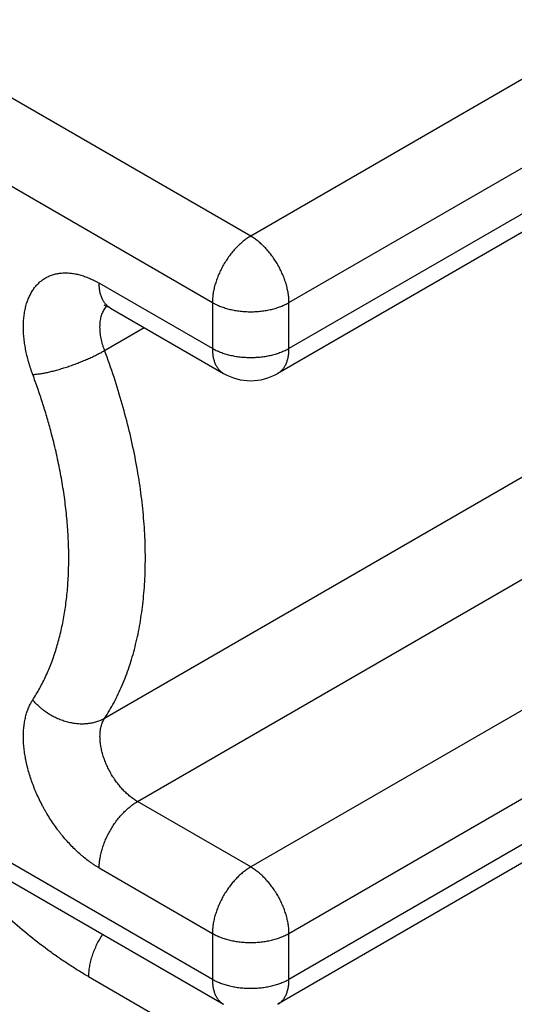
# Model space of a CAD drawing. Header units: inches. Extents: x 0 to 34, y 0 to 22.
# Tile 17 of 119: x 3.161 to 3.304, y 17.059 to 17.345. Entities that reach past the tile are written whole.
import ezdxf

# ---------------------------------------------------------------- set-up
doc = ezdxf.new("R2010")
doc.units = ezdxf.units.IN
doc.header["$LTSCALE"] = 1.87
doc.header["$MEASUREMENT"] = 0
doc.layers.get('0').update_dxf_attribs({"linetype": 'CONTINUOUS'})

msp = doc.modelspace()

# ---------------------------------------------------------------- linework, layer by layer
at = {"color": 7, "linetype": 'CONTINUOUS'}
for p, q in [((3.3892296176, 17.3752351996), (3.2277642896, 17.2820071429)), ((3.2277642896, 17.2820071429), (3.1008608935, 17.3552795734)), ((3.2388998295, 17.2627198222), (3.4003651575, 17.3559478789)), ((3.4003651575, 17.342559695), (3.2388998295, 17.2493316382)), ((3.0897253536, 17.3359922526), (3.2166287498, 17.2627198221)), ((3.3971040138, 17.3353512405), (3.2356386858, 17.2421231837)), ((3.2166287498, 17.2493316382), (3.1837125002, 17.2683370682)), ((3.1869736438, 17.2611286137), (3.1851158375, 17.2619678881)), ((3.1854093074, 17.2610663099), (3.1859294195, 17.2617068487)), ((3.1869736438, 17.2611286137), (3.2198898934, 17.2421231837)), ((3.2166287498, 17.2627198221), (3.2166287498, 17.2493316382)), ((3.2388998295, 17.2493316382), (3.2388998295, 17.2627198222)), ((3.1852906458, 17.2487937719), (3.1968137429, 17.2554470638)), ((3.3467559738, 17.2351525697), (3.1852906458, 17.1419245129)), ((3.1948480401, 17.1177728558), (3.3563133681, 17.2110009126)), ((3.3892296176, 17.1919954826), (3.2277642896, 17.0987674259)), ((3.2388998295, 17.0794801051), (3.4003651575, 17.1727081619)), ((3.4003651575, 17.1593199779), (3.2388998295, 17.0660919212)), ((3.3971040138, 17.1521115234), (3.2356386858, 17.0588834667)), ((3.2166287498, 17.0660919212), (3.0897253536, 17.1393643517)), ((3.0929864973, 17.1321558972), (3.2198898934, 17.0588834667)), ((3.2277642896, 17.0987674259), (3.1948480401, 17.1177728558)), ((3.1837125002, 17.098485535), (3.2166287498, 17.0794801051)), ((3.2166287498, 17.0794801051), (3.2166287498, 17.0660919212)), ((3.2388998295, 17.0660919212), (3.2388998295, 17.0794801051)), ((3.1805953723, 17.0669248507), (3.3579764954, 16.9645072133))]:
    msp.add_line(p, q, dxfattribs=at)
for centre, radius, start, end in [((3.2277642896, 17.2557611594), 0.0157480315, 239.9992004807, 300.000000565), ((3.0055869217, 17.1813451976), 0.1698837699, 14.1557756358, 15.0918212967)]:
    msp.add_arc(centre, radius, start, end, dxfattribs=at)
for points, knots in [([(3.2277642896, 17.2820071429), (3.2273912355, 17.2817917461), (3.2266471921, 17.2813179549), (3.22556801, 17.2805074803), (3.2245099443, 17.2795882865), (3.2234831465, 17.2785693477), (3.2224973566, 17.2774602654), (3.2215619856, 17.2762716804), (3.2206859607, 17.2750149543), (3.2198776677, 17.2737021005), (3.2191448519, 17.2723456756), (3.2184945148, 17.2709586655), (3.2179328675, 17.2695543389), (3.2174652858, 17.2681461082), (3.217096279, 17.2667474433), (3.2168292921, 17.2653715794), (3.2166670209, 17.2640317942), (3.2166287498, 17.2631505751), (3.2166287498, 17.2627198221)], [0, 0, 0, 0, 0.0558351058, 0.1141835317, 0.1747853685, 0.2373570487, 0.3015533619, 0.3669977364, 0.4332883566, 0.5000061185, 0.566723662, 0.6330136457, 0.6984569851, 0.7626518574, 0.8252216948, 0.8858214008, 0.9441674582, 1, 1, 1, 1]), ([(3.2356383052, 17.2736948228), (3.2353812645, 17.2741400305), (3.2348428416, 17.2750140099), (3.2339669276, 17.2762708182), (3.2330314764, 17.2774602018), (3.2320454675, 17.2785694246), (3.2310186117, 17.2795885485), (3.2299598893, 17.2805076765), (3.2288806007, 17.281318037), (3.2281369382, 17.2817919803), (3.2277642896, 17.2820071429)], [0, 0, 0, 0, 0.1332654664, 0.2659357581, 0.396917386, 0.5252959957, 0.6504225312, 0.7716971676, 0.8884520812, 1, 1, 1, 1]), ([(3.2388998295, 17.2627198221), (3.2388998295, 17.2631501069), (3.2388612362, 17.2640310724), (3.238699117, 17.2653708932), (3.2384325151, 17.2667472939), (3.2380633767, 17.2681461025), (3.2375957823, 17.2695545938), (3.2370334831, 17.2709593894), (3.2363830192, 17.2723463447), (3.2358953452, 17.2732496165), (3.2356383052, 17.2736948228)], [0, 0, 0, 0, 0.1115454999, 0.2282985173, 0.3495718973, 0.4746979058, 0.6030767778, 0.7340595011, 0.8667317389, 1, 1, 1, 1]), ([(3.1643902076, 17.2418222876), (3.1642762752, 17.2421280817), (3.1640554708, 17.2427399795), (3.1637431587, 17.2436606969), (3.1634518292, 17.2445806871), (3.163093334, 17.2457993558), (3.1626989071, 17.2473145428), (3.1623112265, 17.2491226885), (3.1620120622, 17.2509047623), (3.1618042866, 17.2526534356), (3.1617074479, 17.254087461), (3.1616770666, 17.2552111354), (3.1616772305, 17.256034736), (3.1617000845, 17.2568447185), (3.1617608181, 17.2578959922), (3.1618930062, 17.2591715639), (3.1621053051, 17.2604130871), (3.162321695, 17.2613684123), (3.162504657, 17.2620591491), (3.1627094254, 17.2627300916), (3.1630090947, 17.2635891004), (3.1634373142, 17.2646111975), (3.1639456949, 17.2655745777), (3.1643941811, 17.266295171), (3.1647478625, 17.2668070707), (3.1651211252, 17.2672942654), (3.1655140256, 17.2677558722), (3.1659261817, 17.2681912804), (3.1663572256, 17.2685999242), (3.1668066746, 17.268981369), (3.1672739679, 17.2693353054), (3.1677584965, 17.2696615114), (3.1682595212, 17.2699600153), (3.1687765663, 17.2702305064), (3.1693093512, 17.2704722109), (3.169857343, 17.2706847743), (3.1704199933, 17.2708678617), (3.1709966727, 17.271021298), (3.1715867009, 17.2711450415), (3.1721893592, 17.2712391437), (3.1728039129, 17.2713039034), (3.1734297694, 17.2713393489), (3.174285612, 17.2713468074), (3.1753826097, 17.2712790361), (3.1764886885, 17.2711131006), (3.177387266, 17.2709229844), (3.1780740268, 17.2707500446), (3.1787666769, 17.2705483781), (3.1794644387, 17.2703176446), (3.1801666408, 17.2700580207), (3.1808725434, 17.2697697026), (3.1815813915, 17.2694530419), (3.1821713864, 17.2691671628), (3.1826442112, 17.2689249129), (3.1831213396, 17.2686715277), (3.1834766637, 17.2684732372), (3.1837125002, 17.2683370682)], [0, 0, 0, 0, 0.0208645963, 0.0415891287, 0.0621589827, 0.0825604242, 0.1228043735, 0.1622313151, 0.200758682, 0.2382978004, 0.274778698, 0.2926092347, 0.3101612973, 0.3274307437, 0.3444104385, 0.3774809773, 0.4093665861, 0.4248739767, 0.4400975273, 0.4550431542, 0.469714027, 0.4982539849, 0.5258071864, 0.5392544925, 0.5525037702, 0.5655729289, 0.5784793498, 0.5912435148, 0.6038879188, 0.6164366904, 0.6289150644, 0.6413488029, 0.6537636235, 0.6661848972, 0.678638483, 0.6911503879, 0.7037461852, 0.7164504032, 0.7292860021, 0.7422739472, 0.7554327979, 0.7687808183, 0.7823376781, 0.8101373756, 0.8389498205, 0.8537621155, 0.8688501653, 0.8842191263, 0.8998772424, 0.9158291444, 0.9320771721, 0.9486213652, 0.9654595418, 0.9739879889, 0.982588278, 1, 1, 1, 1]), ([(3.1869740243, 17.261128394), (3.1868451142, 17.2612028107), (3.1865929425, 17.2613631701), (3.186235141, 17.2616358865), (3.1858981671, 17.2619402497), (3.1855828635, 17.2622754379), (3.1852900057, 17.2626406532), (3.1850204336, 17.2630350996), (3.1847747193, 17.2634577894), (3.1844755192, 17.2640657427), (3.1841656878, 17.2648947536), (3.1839499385, 17.2657783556), (3.1838276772, 17.2665260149), (3.1837378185, 17.2673200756), (3.1837125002, 17.2679274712), (3.1837125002, 17.2683370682)], [0, 0, 0, 0, 0.0539089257, 0.1080772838, 0.1627543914, 0.2181766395, 0.274566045, 0.3321291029, 0.3910502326, 0.4514875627, 0.5773696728, 0.710667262, 0.7802153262, 0.8516543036, 1, 1, 1, 1]), ([(3.1839491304, 17.2556171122), (3.1839491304, 17.2558865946), (3.1839640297, 17.2564169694), (3.1840331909, 17.2571963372), (3.1841484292, 17.2579430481), (3.1843093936, 17.2586533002), (3.1845159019, 17.2593235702), (3.1847668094, 17.2599510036), (3.1850609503, 17.2605330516), (3.1852886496, 17.260894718), (3.1854093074, 17.2610663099)], [0, 0, 0, 0, 0.1411525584, 0.2777281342, 0.4095753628, 0.5366055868, 0.6588489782, 0.7765644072, 0.8901259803, 1, 1, 1, 1]), ([(3.2166287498, 17.2627198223), (3.2170018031, 17.262504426), (3.2177841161, 17.2620969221), (3.2190255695, 17.2615675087), (3.2203506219, 17.2611107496), (3.2217464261, 17.2607309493), (3.2231997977, 17.2604317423), (3.2246968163, 17.2602159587), (3.2262231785, 17.2600856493), (3.2277642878, 17.2600420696), (3.2293053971, 17.2600856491), (3.2308317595, 17.2602159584), (3.2323287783, 17.2604317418), (3.2337821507, 17.2607309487), (3.2351779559, 17.2611107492), (3.2365030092, 17.2615675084), (3.237744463, 17.262096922), (3.2385267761, 17.262504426), (3.2388998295, 17.2627198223)], [0, 0, 0, 0, 0.0558345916, 0.1141822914, 0.1747832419, 0.2373539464, 0.3015493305, 0.3669928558, 0.4332827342, 0.4999999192, 0.5667171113, 0.6330069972, 0.6984505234, 0.7626459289, 0.825216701, 0.8858176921, 0.9441654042, 1, 1, 1, 1]), ([(3.1852906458, 17.2487937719), (3.185181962, 17.2490854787), (3.1849770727, 17.2496691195), (3.184619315, 17.250831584), (3.1842698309, 17.252267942), (3.1840514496, 17.2536979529), (3.183964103, 17.2548084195), (3.1839491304, 17.2553502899), (3.1839491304, 17.2556171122)], [0, 0, 0, 0, 0.1336290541, 0.2654447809, 0.5220029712, 0.7674351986, 0.8854619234, 1, 1, 1, 1]), ([(3.1643902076, 17.2418222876), (3.1645542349, 17.2418313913), (3.1648911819, 17.2418551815), (3.165408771, 17.2419052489), (3.1659511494, 17.2419705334), (3.1667206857, 17.2420798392), (3.1677334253, 17.2422547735), (3.1687739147, 17.2424709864), (3.1696404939, 17.2426710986), (3.1705477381, 17.2428942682), (3.1717092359, 17.2432055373), (3.1731255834, 17.2436233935), (3.1745652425, 17.244085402), (3.1760141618, 17.2445874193), (3.177458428, 17.245124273), (3.1788840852, 17.2456908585), (3.1802775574, 17.2462819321), (3.1816258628, 17.2468917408), (3.1829158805, 17.2475147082), (3.1841344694, 17.2481441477), (3.184915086, 17.2485769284), (3.1852906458, 17.2487937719)], [0, 0, 0, 0, 0.0222192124, 0.0456793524, 0.0703253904, 0.0961002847, 0.15079906, 0.2092948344, 0.2398109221, 0.2710869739, 0.335655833, 0.4024291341, 0.4707953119, 0.5401353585, 0.6098105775, 0.6791771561, 0.7476106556, 0.8145167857, 0.8793034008, 0.9413456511, 1, 1, 1, 1]), ([(3.197141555, 17.188516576), (3.197141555, 17.1908743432), (3.1970095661, 17.1956616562), (3.1964385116, 17.2029234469), (3.1954925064, 17.2103466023), (3.1941761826, 17.2179010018), (3.1924942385, 17.2255578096), (3.1904534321, 17.2332879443), (3.1880614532, 17.2410597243), (3.1862510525, 17.246216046), (3.1852906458, 17.2487937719)], [0, 0, 0, 0, 0.1145565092, 0.232561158, 0.353780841, 0.4780051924, 0.6050127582, 0.7345550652, 0.8663459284, 1, 1, 1, 1]), ([(3.2166287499, 17.2493316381), (3.2166287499, 17.2489215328), (3.2166618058, 17.2481219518), (3.2168191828, 17.2469641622), (3.2170413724, 17.2460559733), (3.2172728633, 17.2453786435), (3.2175313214, 17.2447524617), (3.2178424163, 17.2441677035), (3.2182060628, 17.2436354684), (3.2184988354, 17.2432700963), (3.2188140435, 17.2429348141), (3.2191510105, 17.2426304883), (3.2195088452, 17.2423579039), (3.2197610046, 17.2421976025), (3.2198898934, 17.2421231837)], [0, 0, 0, 0, 0.1485438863, 0.2894093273, 0.4225806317, 0.4864244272, 0.5485214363, 0.667839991, 0.7254200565, 0.7818219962, 0.8372498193, 0.8919262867, 0.946092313, 1, 1, 1, 1]), ([(3.2388998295, 17.2493316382), (3.2385267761, 17.2491162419), (3.237744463, 17.2487087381), (3.2365030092, 17.2481793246), (3.2351779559, 17.2477225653), (3.2337821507, 17.2473427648), (3.2323287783, 17.2470435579), (3.2308317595, 17.2468277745), (3.2293053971, 17.2466974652), (3.2277642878, 17.2466538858), (3.2262231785, 17.2466974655), (3.2246968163, 17.2468277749), (3.2231997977, 17.2470435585), (3.2217464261, 17.2473427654), (3.2203506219, 17.2477225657), (3.2190255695, 17.2481793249), (3.2177841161, 17.2487087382), (3.2170018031, 17.2491162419), (3.2166287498, 17.2493316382)], [0, 0, 0, 0, 0.0558345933, 0.1141823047, 0.1747832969, 0.2373540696, 0.3015494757, 0.3669930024, 0.4332828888, 0.5000000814, 0.5667172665, 0.6330071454, 0.6984506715, 0.7626460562, 0.8252167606, 0.8858177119, 0.944165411, 1, 1, 1, 1]), ([(3.2356386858, 17.2421231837), (3.2357673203, 17.2421974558), (3.2360191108, 17.2423576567), (3.2363765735, 17.242630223), (3.2367136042, 17.2429346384), (3.2370291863, 17.2432699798), (3.237322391, 17.243635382), (3.2376863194, 17.2441675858), (3.2379973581, 17.2447523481), (3.2382558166, 17.2453784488), (3.2384873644, 17.2460560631), (3.2386623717, 17.2467731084), (3.2387846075, 17.2475206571), (3.2388744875, 17.2483146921), (3.2388998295, 17.2489220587), (3.2388998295, 17.2493316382)], [0, 0, 0, 0, 0.0537998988, 0.1079370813, 0.1626357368, 0.2181070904, 0.274548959, 0.3321468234, 0.4514469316, 0.5135275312, 0.5773720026, 0.7106603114, 0.7802092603, 0.8516506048, 1, 1, 1, 1]), ([(2.8106296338, 17.247010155), (2.8275685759, 17.234772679), (2.8614745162, 17.2105525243), (2.9125672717, 17.1748880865), (2.9637301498, 17.1400075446), (3.0149526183, 17.105919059), (3.0662247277, 17.0726289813), (3.1175369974, 17.0401437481), (3.168878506, 17.0084693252), (3.2032361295, 16.9878264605), (3.2204170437, 16.9776429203)], [0, 0, 0, 0, 0.1277953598, 0.2548150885, 0.3810436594, 0.5064691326, 0.631084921, 0.754884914, 0.8778601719, 1, 1, 1, 1]), ([(3.1696113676, 17.2255772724), (3.1692461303, 17.2269318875), (3.1684786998, 17.2296455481), (3.1674363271, 17.2330215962), (3.1665493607, 17.2357260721), (3.1658563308, 17.2377596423), (3.1651374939, 17.2397931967), (3.16464216, 17.2411460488), (3.1643902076, 17.2418222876)], [0, 0, 0, 0, 0.2465802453, 0.4955845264, 0.6209309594, 0.7468015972, 0.8731675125, 1, 1, 1, 1]), ([(3.1643902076, 17.1473132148), (3.1647462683, 17.1478577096), (3.1654414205, 17.1489677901), (3.1664276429, 17.1506817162), (3.167362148, 17.1524541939), (3.1685465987, 17.1549114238), (3.1696148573, 17.1574663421), (3.1705687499, 17.1601069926), (3.1712349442, 17.1621544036), (3.1718463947, 17.1642523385), (3.1724032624, 17.1663991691), (3.1729051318, 17.168593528), (3.1735041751, 17.1716032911), (3.1741084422, 17.1754796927), (3.1745144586, 17.1794391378), (3.1747270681, 17.1826839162), (3.1748304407, 17.1851716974), (3.1748769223, 17.1876945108), (3.1748670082, 17.190250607), (3.1748003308, 17.1928383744), (3.1746341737, 17.1963497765), (3.1742806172, 17.200808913), (3.1736296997, 17.2062273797), (3.1729021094, 17.2107908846), (3.1722104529, 17.2144783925), (3.1716345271, 17.2172729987), (3.1710037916, 17.2200812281), (3.1705486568, 17.2219537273), (3.1703120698, 17.2228918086)], [0, 0, 0, 0, 0.0250659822, 0.0504494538, 0.0761710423, 0.1022491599, 0.155530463, 0.1827671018, 0.2104115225, 0.2384704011, 0.2669482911, 0.2958512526, 0.3251869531, 0.3851716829, 0.4469281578, 0.478470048, 0.5104470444, 0.5428524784, 0.575679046, 0.6089229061, 0.6425807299, 0.7111115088, 0.781212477, 0.8527961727, 0.8891124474, 0.925758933, 0.9627252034, 1, 1, 1, 1]), ([(2.7924284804, 17.219779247), (2.8094441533, 17.2074863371), (2.8435039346, 17.1831569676), (2.9117224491, 17.1355407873), (2.9971544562, 17.0779804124), (3.0833080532, 17.0227247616), (3.1523024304, 16.9801570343), (3.1868160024, 16.9594197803), (3.204074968, 16.9491899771)], [0, 0, 0, 0, 0.1277955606, 0.2548146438, 0.5064648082, 0.7548804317, 0.8778583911, 1, 1, 1, 1]), ([(3.1852906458, 17.1419245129), (3.1862717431, 17.1434248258), (3.1881220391, 17.146572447), (3.190511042, 17.1516033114), (3.1925460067, 17.1569961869), (3.1942199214, 17.1627281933), (3.1955265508, 17.1687775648), (3.1962991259, 17.1740178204), (3.1967344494, 17.1783440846), (3.197050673, 17.1828301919), (3.197141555, 17.1862315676), (3.197141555, 17.188516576)], [0, 0, 0, 0, 0.1103576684, 0.2244051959, 0.3424669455, 0.464824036, 0.591685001, 0.7231716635, 0.7906741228, 0.8593299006, 1, 1, 1, 1]), ([(2.675510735, 17.1482002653), (2.694563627, 17.1344355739), (2.7327048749, 17.1072273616), (2.8091082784, 17.0541191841), (2.8859432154, 17.0027918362), (2.9631790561, 16.9533106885), (3.0209385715, 16.9173512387), (3.0787264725, 16.8824174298), (3.136528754, 16.8485176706), (3.1943312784, 16.8156605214), (3.2521196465, 16.7838539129), (3.3098800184, 16.7531055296), (3.3865191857, 16.7136926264), (3.4633602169, 16.6762466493), (3.5403608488, 16.6408407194), (3.5787982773, 16.6238682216), (3.5979983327, 16.6155674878)], [0, 0, 0, 0, 0.0660689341, 0.1316882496, 0.2615409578, 0.3257647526, 0.3895133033, 0.4527820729, 0.5155665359, 0.5778624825, 0.6396662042, 0.7009743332, 0.7617842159, 0.8818994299, 0.9412036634, 1, 1, 1, 1]), ([(3.1837125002, 17.098485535), (3.1835930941, 17.0985544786), (3.1833543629, 17.0986947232), (3.1829978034, 17.0989108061), (3.1826413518, 17.0991332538), (3.1821647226, 17.0994396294), (3.1815700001, 17.0998387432), (3.1806185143, 17.1005132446), (3.1796801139, 17.1012330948), (3.178756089, 17.1019949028), (3.1778278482, 17.1027964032), (3.1766834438, 17.1038535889), (3.1753474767, 17.1051996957), (3.1740469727, 17.1066246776), (3.1729999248, 17.1078685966), (3.1721835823, 17.1088970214), (3.1713792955, 17.1099517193), (3.1704070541, 17.1113064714), (3.1692990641, 17.112981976), (3.1684260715, 17.1144160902), (3.1677587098, 17.1155834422), (3.1671139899, 17.1167618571), (3.1663520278, 17.1182529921), (3.1656492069, 17.1197680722), (3.1651247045, 17.120989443), (3.164751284, 17.1219067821), (3.1643974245, 17.1228261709), (3.1639542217, 17.1240492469), (3.1634519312, 17.1255770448), (3.1630170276, 17.1271117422), (3.1627128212, 17.1283333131), (3.1625074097, 17.1292406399), (3.1623239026, 17.1301424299), (3.1621105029, 17.1313287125), (3.1618996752, 17.1327917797), (3.1617632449, 17.1342437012), (3.1617010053, 17.1353836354), (3.1616774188, 17.1362204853), (3.1616765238, 17.1370445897), (3.1617059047, 17.1381159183), (3.1617990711, 17.1394185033), (3.1619718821, 17.1406898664), (3.1621569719, 17.1416708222), (3.1623168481, 17.1423814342), (3.1624987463, 17.1430729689), (3.1627685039, 17.1439599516), (3.163084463, 17.1448145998), (3.1634479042, 17.1456310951), (3.1636918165, 17.1461199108), (3.163897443, 17.146499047), (3.1640562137, 17.1467763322), (3.1642199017, 17.1470478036), (3.1643328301, 17.147225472), (3.1643902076, 17.1473132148)], [0, 0, 0, 0, 0.0072621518, 0.0145825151, 0.0219588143, 0.0293916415, 0.0444248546, 0.0596777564, 0.0908159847, 0.1066881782, 0.1227495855, 0.1554048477, 0.1887180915, 0.2226097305, 0.2569884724, 0.2743320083, 0.2917637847, 0.3268445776, 0.3621361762, 0.3975387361, 0.4152515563, 0.4329553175, 0.4682840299, 0.503426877, 0.520899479, 0.5382908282, 0.5555895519, 0.5727830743, 0.6068054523, 0.6402710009, 0.6567717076, 0.673106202, 0.689265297, 0.705238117, 0.7365859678, 0.7670894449, 0.7820119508, 0.7967096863, 0.8111784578, 0.8254115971, 0.8531514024, 0.879915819, 0.8929367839, 0.9057207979, 0.9182713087, 0.9305894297, 0.954542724, 0.9661979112, 0.9776504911, 0.983304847, 0.9889132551, 0.9944781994, 1, 1, 1, 1]), ([(3.1852906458, 17.1419245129), (3.1849231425, 17.1417123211), (3.1841533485, 17.1413262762), (3.1831382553, 17.1409503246), (3.1822913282, 17.1407102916), (3.1814125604, 17.1405098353), (3.1802770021, 17.1403405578), (3.1788778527, 17.1402673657), (3.1774469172, 17.1403240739), (3.1759978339, 17.1405095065), (3.1745442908, 17.1408215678), (3.1731005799, 17.1412583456), (3.1716802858, 17.1418144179), (3.1702970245, 17.1424847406), (3.1689641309, 17.1432633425), (3.1679047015, 17.1439964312), (3.167093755, 17.1446302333), (3.1663117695, 17.1452920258), (3.1653898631, 17.1461689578), (3.1647112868, 17.1469246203), (3.1643902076, 17.1473132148)], [0, 0, 0, 0, 0.0546348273, 0.1105959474, 0.1390910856, 0.1679228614, 0.2265936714, 0.2866434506, 0.3480475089, 0.4107147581, 0.4744983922, 0.5392274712, 0.604694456, 0.6706689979, 0.7369240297, 0.8032399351, 0.8363585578, 0.8694054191, 0.9351018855, 1, 1, 1, 1]), ([(2.6723798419, 17.143603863), (2.691447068, 17.1298288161), (2.7296170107, 17.1026001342), (2.8060778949, 17.0494520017), (2.8829706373, 16.9980860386), (2.9602645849, 16.9485676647), (3.0180675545, 16.9125811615), (3.0758989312, 16.8776210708), (3.1337446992, 16.8436958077), (3.1915907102, 16.8108139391), (3.2494225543, 16.7789834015), (3.3072263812, 16.7482118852), (3.3839232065, 16.7087693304), (3.4608220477, 16.6712951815), (3.5378806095, 16.6358626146), (3.5763469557, 16.6188773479), (3.5955614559, 16.6105703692)], [0, 0, 0, 0, 0.0660689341, 0.1316882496, 0.2615409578, 0.3257647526, 0.3895133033, 0.4527820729, 0.5155665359, 0.5778624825, 0.6396662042, 0.7009743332, 0.7617842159, 0.8818994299, 0.9412036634, 1, 1, 1, 1]), ([(3.1839491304, 17.136650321), (3.1839491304, 17.1369088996), (3.1839627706, 17.1374179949), (3.184045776, 17.1383986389), (3.1842499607, 17.1395514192), (3.1846664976, 17.1408182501), (3.1850650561, 17.1415795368), (3.1852906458, 17.1419245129)], [0, 0, 0, 0, 0.1407030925, 0.2769308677, 0.5353164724, 0.7757115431, 1, 1, 1, 1]), ([(3.1948480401, 17.1177728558), (3.1944833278, 17.1179834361), (3.1937554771, 17.1184472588), (3.1926990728, 17.1192404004), (3.191662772, 17.1201401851), (3.1906577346, 17.1211378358), (3.1896928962, 17.1222231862), (3.188777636, 17.1233864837), (3.1879203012, 17.1246164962), (3.1871289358, 17.1259013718), (3.1864118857, 17.1272291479), (3.1857753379, 17.1285866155), (3.1852255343, 17.1299608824), (3.1847680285, 17.1313391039), (3.1844065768, 17.1327082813), (3.1841455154, 17.1340555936), (3.1839868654, 17.1353669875), (3.1839491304, 17.1362292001), (3.1839491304, 17.136650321)], [0, 0, 0, 0, 0.0557719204, 0.1141483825, 0.174795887, 0.2373756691, 0.3015580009, 0.3669928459, 0.4332846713, 0.5000060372, 0.5667271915, 0.633018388, 0.6984521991, 0.7626331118, 0.8252111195, 0.8858565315, 0.9442306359, 1, 1, 1, 1]), ([(3.1837125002, 17.098485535), (3.1837125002, 17.0989157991), (3.1837510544, 17.0997967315), (3.183913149, 17.1011365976), (3.1841798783, 17.1025131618), (3.1845491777, 17.103912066), (3.1850166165, 17.1053202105), (3.1855783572, 17.1067243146), (3.1862287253, 17.1081112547), (3.1869613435, 17.1094678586), (3.1877698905, 17.1107806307), (3.1886458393, 17.1120373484), (3.189580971, 17.1132259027), (3.1905667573, 17.1143348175), (3.1915936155, 17.1153541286), (3.1926524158, 17.1162734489), (3.193731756, 17.1170838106), (3.1944754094, 17.1175577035), (3.1948480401, 17.1177728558)], [0, 0, 0, 0, 0.0557693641, 0.1141434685, 0.1747888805, 0.2373668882, 0.3015478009, 0.366981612, 0.4332728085, 0.4999939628, 0.5667153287, 0.6330071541, 0.698441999, 0.7626243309, 0.825204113, 0.8858516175, 0.9442280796, 1, 1, 1, 1]), ([(3.5345551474, 16.5753460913), (3.5153406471, 16.5836530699), (3.476874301, 16.6006383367), (3.3998157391, 16.6360709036), (3.322916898, 16.6735450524), (3.2462200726, 16.7129876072), (3.1884162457, 16.7437591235), (3.1305844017, 16.7755896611), (3.0727383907, 16.8084715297), (3.0148926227, 16.8423967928), (2.957061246, 16.8773568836), (2.8992582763, 16.9133433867), (2.8219643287, 16.9628617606), (2.7450715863, 17.0142277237), (2.6686107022, 17.0673758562), (2.6304407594, 17.0946045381), (2.6113735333, 17.108379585)], [0, 0, 0, 0, 0.0587963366, 0.1181005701, 0.2382157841, 0.2990256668, 0.3603337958, 0.4221375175, 0.4844334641, 0.5472179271, 0.6104866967, 0.6742352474, 0.7384590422, 0.8683117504, 0.9339310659, 1, 1, 1, 1]), ([(3.1805953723, 17.0669248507), (3.1795933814, 17.0675035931), (3.1775899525, 17.0687009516), (3.1746133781, 17.0705967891), (3.1716434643, 17.0726048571), (3.1676692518, 17.075449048), (3.1627426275, 17.0792763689), (3.1569555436, 17.0842473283), (3.151277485, 17.0896051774), (3.1466790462, 17.0943512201), (3.1430761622, 17.0983188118), (3.13950335, 17.1024252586), (3.1369117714, 17.1056002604), (3.1352223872, 17.107757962)], [0, 0, 0, 0, 0.0565353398, 0.1140153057, 0.1724036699, 0.2316745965, 0.3527690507, 0.477068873, 0.6042759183, 0.7340697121, 0.7998327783, 0.866108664, 1, 1, 1, 1]), ([(2.6026092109, 17.1004851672), (2.6216910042, 17.0866995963), (2.6598901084, 17.059450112), (2.7364094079, 17.0062613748), (2.8133608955, 16.9548561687), (2.8907138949, 16.9052999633), (2.9485610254, 16.8692859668), (3.0064365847, 16.8342991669), (3.0643265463, 16.8003479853), (3.122216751, 16.7674409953), (3.180092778, 16.7355861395), (3.2379407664, 16.704791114), (3.3146961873, 16.6653184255), (3.3916537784, 16.6278156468), (3.4687712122, 16.5923560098), (3.5072669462, 16.5753577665), (3.5264961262, 16.5670444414)], [0, 0, 0, 0, 0.0660689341, 0.1316882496, 0.2615409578, 0.3257647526, 0.3895133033, 0.4527820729, 0.5155665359, 0.5778624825, 0.6396662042, 0.7009743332, 0.7617842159, 0.8818994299, 0.9412036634, 1, 1, 1, 1]), ([(3.2277642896, 17.0987674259), (3.2273912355, 17.0985520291), (3.2266471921, 17.0980782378), (3.22556801, 17.0972677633), (3.2245099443, 17.0963485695), (3.2234831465, 17.0953296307), (3.2224973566, 17.0942205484), (3.2215619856, 17.0930319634), (3.2206859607, 17.0917752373), (3.2198776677, 17.0904623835), (3.2191448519, 17.0891059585), (3.2184945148, 17.0877189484), (3.2179328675, 17.0863146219), (3.2174652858, 17.0849063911), (3.217096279, 17.0835077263), (3.2168292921, 17.0821318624), (3.2166670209, 17.0807920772), (3.2166287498, 17.0799108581), (3.2166287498, 17.0794801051)], [0, 0, 0, 0, 0.0558351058, 0.1141835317, 0.1747853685, 0.2373570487, 0.3015533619, 0.3669977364, 0.4332883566, 0.5000061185, 0.566723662, 0.6330136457, 0.6984569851, 0.7626518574, 0.8252216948, 0.8858214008, 0.9441674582, 1, 1, 1, 1]), ([(3.2356383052, 17.0904551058), (3.2353812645, 17.0909003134), (3.2348428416, 17.0917742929), (3.2339669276, 17.0930311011), (3.2330314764, 17.0942204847), (3.2320454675, 17.0953297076), (3.2310186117, 17.0963488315), (3.2299598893, 17.0972679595), (3.2288806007, 17.0980783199), (3.2281369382, 17.0985522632), (3.2277642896, 17.0987674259)], [0, 0, 0, 0, 0.1332654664, 0.2659357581, 0.396917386, 0.5252959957, 0.6504225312, 0.7716971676, 0.8884520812, 1, 1, 1, 1]), ([(2.5907110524, 17.0894974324), (2.6098140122, 17.0756965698), (2.6480554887, 17.048416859), (2.7246596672, 16.9951691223), (2.8016965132, 16.943706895), (2.8791353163, 16.8940957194), (2.9370466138, 16.8580417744), (2.9949863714, 16.8230161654), (3.0529405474, 16.7890273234), (3.1108949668, 16.7560838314), (3.1688351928, 16.7241936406), (3.226747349, 16.6933644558), (3.3035879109, 16.6538479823), (3.380630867, 16.6163036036), (3.4578338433, 16.580804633), (3.4963722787, 16.5637875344), (3.5156227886, 16.5554649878)], [0, 0, 0, 0, 0.0660689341, 0.1316882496, 0.2615409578, 0.3257647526, 0.3895133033, 0.4527820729, 0.5155665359, 0.5778624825, 0.6396662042, 0.7009743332, 0.7617842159, 0.8818994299, 0.9412036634, 1, 1, 1, 1]), ([(3.2388998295, 17.0794801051), (3.2388998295, 17.0799103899), (3.2388612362, 17.0807913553), (3.238699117, 17.0821311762), (3.2384325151, 17.0835075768), (3.2380633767, 17.0849063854), (3.2375957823, 17.0863148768), (3.2370334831, 17.0877196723), (3.2363830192, 17.0891066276), (3.2358953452, 17.0900098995), (3.2356383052, 17.0904551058)], [0, 0, 0, 0, 0.1115454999, 0.2282985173, 0.3495718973, 0.4746979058, 0.6030767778, 0.7340595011, 0.8667317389, 1, 1, 1, 1]), ([(3.1846786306, 17.0792285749), (3.1840425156, 17.0782603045), (3.1833244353, 17.0769981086), (3.1825907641, 17.0754282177), (3.1821423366, 17.0743814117), (3.1817496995, 17.0733231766), (3.1814167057, 17.0722591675), (3.181199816, 17.0714690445), (3.1810150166, 17.0706844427), (3.180863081, 17.0699077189), (3.1807443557, 17.0691414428), (3.180659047, 17.0683882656), (3.1806074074, 17.067650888), (3.1805954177, 17.0671646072), (3.1805953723, 17.0669248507)], [0, 0, 0, 0, 0.2646405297, 0.3304490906, 0.3958254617, 0.5247337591, 0.5880504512, 0.6504584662, 0.7118541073, 0.772137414, 0.8312009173, 0.8889343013, 0.945232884, 1, 1, 1, 1]), ([(3.2166287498, 17.0794801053), (3.2170018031, 17.079264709), (3.2177841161, 17.078857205), (3.2190255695, 17.0783277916), (3.2203506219, 17.0778710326), (3.2217464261, 17.0774912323), (3.2231997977, 17.0771920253), (3.2246968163, 17.0769762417), (3.2262231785, 17.0768459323), (3.2277642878, 17.0768023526), (3.2293053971, 17.0768459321), (3.2308317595, 17.0769762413), (3.2323287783, 17.0771920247), (3.2337821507, 17.0774912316), (3.2351779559, 17.0778710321), (3.2365030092, 17.0783277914), (3.237744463, 17.078857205), (3.2385267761, 17.0792647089), (3.2388998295, 17.0794801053)], [0, 0, 0, 0, 0.0558345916, 0.1141822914, 0.1747832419, 0.2373539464, 0.3015493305, 0.3669928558, 0.4332827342, 0.4999999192, 0.5667171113, 0.6330069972, 0.6984505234, 0.7626459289, 0.825216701, 0.8858176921, 0.9441654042, 1, 1, 1, 1]), ([(3.5086790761, 16.5406959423), (3.4893848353, 16.5490373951), (3.4507596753, 16.5660916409), (3.3733824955, 16.6016663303), (3.2764623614, 16.6488935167), (3.1801560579, 16.699316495), (3.1030413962, 16.7417645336), (3.0449570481, 16.7747837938), (2.9868720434, 16.808847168), (2.9091526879, 16.8558254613), (2.812096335, 16.9171429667), (2.7159373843, 16.9813831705), (2.6391618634, 17.0347544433), (2.6008340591, 17.0620968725), (2.5816873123, 17.0759293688)], [0, 0, 0, 0, 0.0587979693, 0.1181001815, 0.2382129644, 0.3603308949, 0.4221363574, 0.4844332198, 0.5472171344, 0.6104848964, 0.7384544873, 0.8683079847, 0.9339278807, 1, 1, 1, 1]), ([(3.2166287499, 17.0660919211), (3.2166287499, 17.0656818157), (3.2166618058, 17.0648822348), (3.2168191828, 17.0637244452), (3.2170413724, 17.0628162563), (3.2172728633, 17.0621389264), (3.2175313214, 17.0615127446), (3.2178424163, 17.0609279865), (3.2182060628, 17.0603957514), (3.2184988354, 17.0600303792), (3.2188140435, 17.0596950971), (3.2191510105, 17.0593907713), (3.2195088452, 17.0591181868), (3.2197610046, 17.0589578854), (3.2198898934, 17.0588834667)], [0, 0, 0, 0, 0.1485438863, 0.2894093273, 0.4225806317, 0.4864244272, 0.5485214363, 0.667839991, 0.7254200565, 0.7818219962, 0.8372498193, 0.8919262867, 0.946092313, 1, 1, 1, 1]), ([(3.2388998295, 17.0660919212), (3.2385267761, 17.0658765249), (3.237744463, 17.0654690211), (3.2365030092, 17.0649396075), (3.2351779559, 17.0644828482), (3.2337821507, 17.0641030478), (3.2323287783, 17.0638038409), (3.2308317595, 17.0635880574), (3.2293053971, 17.0634577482), (3.2277642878, 17.0634141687), (3.2262231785, 17.0634577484), (3.2246968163, 17.0635880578), (3.2231997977, 17.0638038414), (3.2217464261, 17.0641030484), (3.2203506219, 17.0644828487), (3.2190255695, 17.0649396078), (3.2177841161, 17.0654690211), (3.2170018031, 17.0658765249), (3.2166287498, 17.0660919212)], [0, 0, 0, 0, 0.0558345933, 0.1141823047, 0.1747832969, 0.2373540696, 0.3015494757, 0.3669930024, 0.4332828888, 0.5000000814, 0.5667172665, 0.6330071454, 0.6984506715, 0.7626460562, 0.8252167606, 0.8858177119, 0.944165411, 1, 1, 1, 1]), ([(3.2356386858, 17.0588834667), (3.2357673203, 17.0589577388), (3.2360191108, 17.0591179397), (3.2363765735, 17.059390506), (3.2367136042, 17.0596949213), (3.2370291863, 17.0600302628), (3.237322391, 17.0603956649), (3.2376863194, 17.0609278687), (3.2379973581, 17.061512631), (3.2382558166, 17.0621387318), (3.2384873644, 17.0628163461), (3.2386623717, 17.0635333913), (3.2387846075, 17.06428094), (3.2388744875, 17.0650749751), (3.2388998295, 17.0656823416), (3.2388998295, 17.0660919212)], [0, 0, 0, 0, 0.0537998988, 0.1079370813, 0.1626357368, 0.2181070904, 0.274548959, 0.3321468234, 0.4514469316, 0.5135275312, 0.5773720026, 0.7106603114, 0.7802092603, 0.8516506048, 1, 1, 1, 1]), ([(2.5838382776, 17.0646254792), (2.6029640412, 17.0508274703), (2.6412494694, 17.023552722), (2.7179387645, 16.9703115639), (2.8139878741, 16.9062235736), (2.929882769, 16.8330844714), (3.0458924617, 16.7640496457), (3.161897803, 16.6991722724), (3.2777931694, 16.6385296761), (3.374593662, 16.591379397), (3.4518753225, 16.5558560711), (3.4904529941, 16.5388240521), (3.5097235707, 16.53049283)], [0, 0, 0, 0, 0.066062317, 0.1316734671, 0.2615130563, 0.3894740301, 0.5155201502, 0.6396226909, 0.7617497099, 0.8818778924, 0.9411902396, 1, 1, 1, 1]), ([(2.58207782, 17.0621806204), (2.6013072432, 17.0482883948), (2.6398025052, 17.0208276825), (2.7169176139, 16.9672249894), (2.7944709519, 16.9154181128), (2.8724316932, 16.8654730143), (2.9307365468, 16.8291744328), (2.9890723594, 16.7939098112), (3.0474250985, 16.7596876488), (3.1057805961, 16.7265165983), (3.1641244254, 16.6944046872), (3.2224427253, 16.6633596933), (3.2998279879, 16.6235635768), (3.3774211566, 16.5857515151), (3.455179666, 16.5499973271), (3.4939975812, 16.5328568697), (3.5133882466, 16.5244737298)], [0, 0, 0, 0, 0.0660499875, 0.1316525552, 0.2614785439, 0.3256925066, 0.3894336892, 0.4526976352, 0.5154798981, 0.577776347, 0.6395833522, 0.7008976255, 0.7617166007, 0.8818592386, 0.9411819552, 1, 1, 1, 1])]:
    msp.add_open_spline(points, degree=3, knots=knots, dxfattribs=at)

doc.saveas('drawing.dxf')
